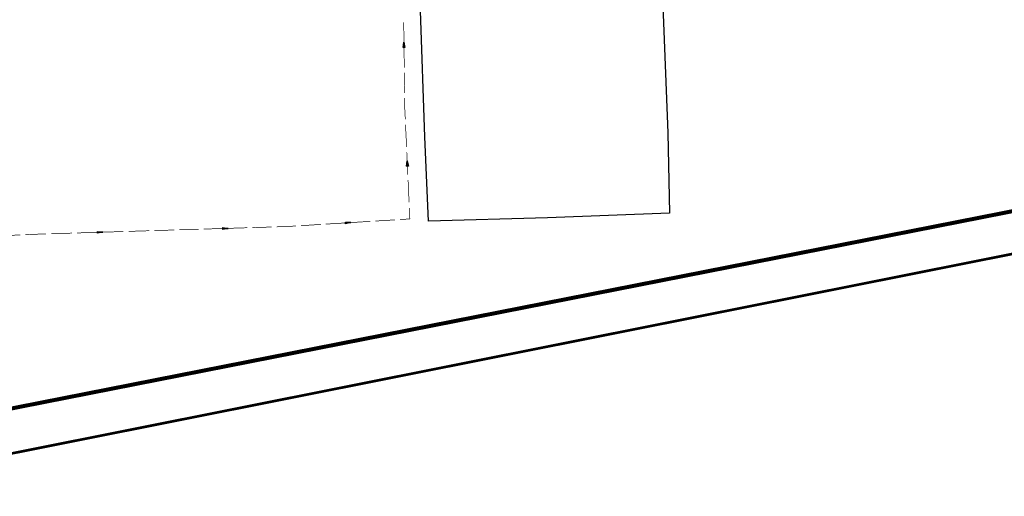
# Model space of a CAD drawing. Extents: x 14683 to 402730, y 286898 to 590920.
# Tile 7 of 39: x 128980 to 203205, y 286898 to 322870. Entities that reach past the tile are written whole.
import ezdxf

# ---------------------------------------------------------------- set-up
doc = ezdxf.new("R2010")
doc.units = 0
doc.header["$LTSCALE"] = 1500
doc.header["$MEASUREMENT"] = 0
doc.linetypes.add('01-SITE PLAN$0$ECL-001', pattern=[100, 50, 0, 50])
doc.linetypes.add('DASHED', pattern=[0.75, 0.5, -0.25])
doc.layers.get('0').update_dxf_attribs({"linetype": 'CONTINUOUS'})
for name, color, linetype in [('01-SITE PLAN$0$_NIBSC_A fence 3', 7, 'CONTINUOUS'), ('01-SITE PLAN$0$_NIBSC_A fence elect', 7, 'CONTINUOUS'), ('01-SITE PLAN$0$_NIBSC_A site plan', 7, 'CONTINUOUS'), ('_NIBSC_PH sws', 160, 'DASHED'), ('Xref', 7, 'CONTINUOUS')]:
    doc.layers.add(name, color=color, linetype=linetype)
doc.styles.add('01-SITE PLAN$0$Standard', font='arial.ttf')

# ---------------------------------------------------------------- blocks, each defined once
blk = doc.blocks.new('ECBL96')
at = {"color": 0, "linetype": 'ByBlock'}
for points in [[(-0.17188, -0.5), (0, 0.5), (0.17188, -0.5), (-0.17188, -0.5)], [(0, 0.5), (-0.09375, -0.5), (0, -0.5), (0, 0.5), (0.07813, -0.5)]]:
    blk.add_lwpolyline(points, dxfattribs=at)
blk = doc.blocks.new('01-SITE PLAN')
at = {"layer": '01-SITE PLAN$0$_NIBSC_A fence 3', "const_width": 200}
blk.add_lwpolyline([(661572, 37619), (668350, 22578), (671133, 21146), (777199, 42317)], dxfattribs=at)
at = {"layer": '01-SITE PLAN$0$_NIBSC_A fence elect', "const_width": 300}
blk.add_lwpolyline([(763841, 42870), (670408, 24435)], dxfattribs=at)
at = {"layer": '01-SITE PLAN$0$_NIBSC_A site plan', "linetype": '01-SITE PLAN$0$ECL-001'}
blk.add_lwpolyline([(717040, 76484), (726022, 76800), (735215, 77043), (735593, 67590), (735909, 58070), (736279, 48477), (736427, 42404), (727208, 42061), (718239, 41803), (717965, 48160), (717645, 57685), (717293, 67169), (717040, 76484)], dxfattribs=at)
at = {"layer": '01-SITE PLAN$0$_NIBSC_A site plan', "style": '01-SITE PLAN$0$Standard', "flags": 3}
blk.add_attdef('ISI_MICROGDS_OBJECT_NAME', (687240, 149030), '', height=0.05, rotation=4.16905, dxfattribs=at)

msp = doc.modelspace()

# ---------------------------------------------------------------- linework, layer by layer
at = {"layer": '_NIBSC_PH sws', "const_width": 50}
for points in [[(157949, 321154), (157931, 322679)], [(157972, 319247), (157954, 320773)], [(157996, 317340), (157977, 318866)], [(158009, 316196), (158000, 316959)], [(158048, 315360), (158009, 316196)], [(158144, 313269), (158067, 314942)], [(158240, 311178), (158163, 312851)], [(158336, 309087), (158259, 310760)], [(158393, 307832), (158355, 308669)], [(149075, 307256), (149821, 307302)], [(150194, 307325), (151685, 307418)], [(152057, 307441), (153548, 307533)], [(153921, 307556), (155412, 307648)], [(155784, 307671), (157275, 307763)], [(157648, 307786), (158393, 307832)], [(127474, 306557), (129027, 306626)], [(129415, 306644), (130191, 306678)], [(130191, 306678), (130969, 306702)], [(131357, 306714), (132912, 306762)], [(133301, 306774), (134855, 306821)], [(135244, 306833), (136798, 306881)], [(137187, 306893), (138742, 306941)], [(139130, 306952), (139907, 306976)], [(139907, 306976), (140641, 306999)], [(141008, 307010), (142475, 307055)], [(142841, 307066), (144308, 307111)], [(144675, 307122), (146142, 307167)], [(146508, 307178), (147975, 307223)], [(148342, 307234), (149075, 307256)]]:
    msp.add_lwpolyline(points, dxfattribs=at)

# ---------------------------------------------------------------- block references
at = {"layer": '_NIBSC_PH sws'}
for p, xscale, yscale, zscale, rotation in [((157951, 320963), 400, 400, 400, 0.69708), ((158201, 312014), 400, 400, 400, 2.62866), ((153734, 307544), 400.0000000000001, 400.0000000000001, 400.0000000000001, 273.53729), ((135049, 306827), 400, 400, 400, 271.75677), ((144491, 307116), 400.0000000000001, 400.0000000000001, 400.0000000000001, 271.74933)]:
    msp.add_blockref('ECBL96', p, dxfattribs=dict(at, xscale=xscale, yscale=yscale, zscale=zscale, rotation=rotation))
at = {"layer": 'Xref'}
msp.add_blockref('01-SITE PLAN', (-558449, 265856), dxfattribs=at)

doc.saveas('drawing.dxf')
